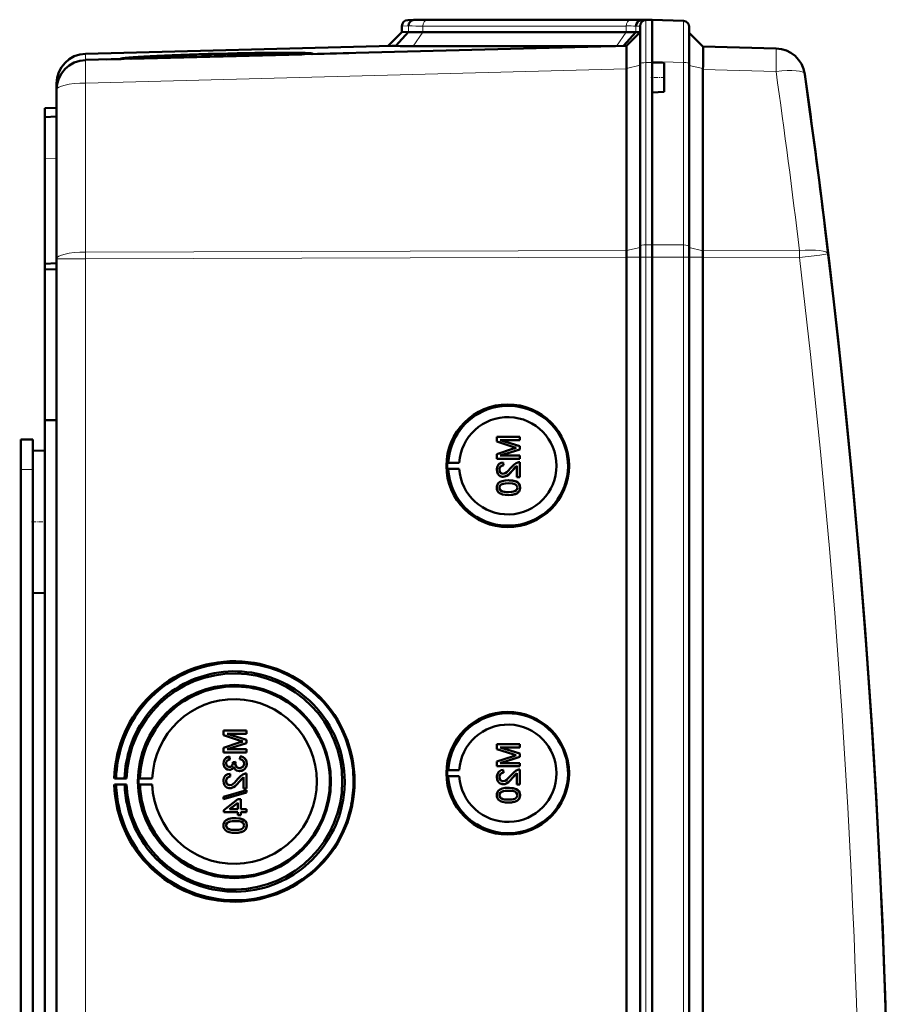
# Model space of a CAD drawing. Extents: x -1358 to 1757, y -1616 to 699.
# Tile 24 of 96: x 462 to 608, y -1220 to -1055. Entities that reach past the tile are written whole.
import ezdxf

# ---------------------------------------------------------------- set-up
doc = ezdxf.new("R2010")
doc.units = 0
doc.linetypes.add('DASHDOT', pattern=[18.5, 12, -3, 0.5, -3])

msp = doc.modelspace()

# ---------------------------------------------------------------- linework, layer by layer
at = {"color": 7, "lineweight": 18}
for p, q in [((526.88, -1055.65), (525.79, -1055.68)), ((527.76, -1054.65), (526.76, -1054.68)), ((526.88, -1055.65), (526.87, -1056.67)), ((563.45, -1055.68), (529.31, -1055.68)), ((529.31, -1055.68), (529.31, -1056.7)), ((529.99, -1054.68), (564.13, -1054.68)), ((563.45, -1055.68), (563.45, -1056.7)), ((565.79, -1055.68), (565.08, -1055.69)), ((565.08, -1055.69), (565.08, -1056.72)), ((566.76, -1054.68), (565.96, -1054.7)), ((566.76, -1061.82), (566.76, -1054.68)), ((566.88, -1054.67), (566.88, -1054.62)), ((529.31, -1056.7), (527.65, -1059.05)), ((563.45, -1056.7), (561.79, -1059.05)), ((472.66, -1061.38), (472.66, -1060.33)), ((563.49, -1062.79), (565.79, -1062.27)), ((567.79, -1061.81), (566.76, -1061.82)), ((566.76, -1061.82), (566.76, -1092.39)), ((573.07, -1061.8), (567.79, -1061.61)), ((573.07, -1092.42), (573.07, -1061.8)), ((576.33, -1062.81), (574.04, -1062.3)), ((472.66, -1065.25), (563.49, -1062.88)), ((588.61, -1063.31), (576.33, -1062.99)), ((472.66, -1093.62), (472.66, -1065.25)), ((467.79, -1077.89), (465.79, -1077.96)), ((563.49, -1093.35), (472.66, -1093.62)), ((472.66, -1094.74), (472.66, -1093.62)), ((563.49, -1093.36), (565.79, -1092.84)), ((566.76, -1092.39), (567.79, -1092.38)), ((566.76, -1094.46), (566.76, -1092.39)), ((573.07, -1092.42), (567.79, -1092.38)), ((573.07, -1094.46), (573.07, -1092.42)), ((576.33, -1093.39), (574.04, -1092.87)), ((576.33, -1093.36), (592.53, -1093.41)), ((472.66, -1094.74), (467.79, -1094.74)), ((472.66, -1094.74), (563.49, -1094.47)), ((472.66, -1442.24), (472.66, -1094.74)), ((563.49, -1094.46), (565.79, -1094.46)), ((565.79, -1094.46), (566.76, -1094.46)), ((566.76, -1094.46), (567.79, -1094.46)), ((566.76, -1094.46), (566.76, -1442.52)), ((573.07, -1094.46), (567.79, -1094.46)), ((573.07, -1094.46), (574.04, -1094.46)), ((573.07, -1442.52), (573.07, -1094.46)), ((576.33, -1094.46), (574.04, -1094.46)), ((592.53, -1094.53), (576.33, -1094.48)), ((461.79, -1130.09), (463.79, -1130.09))]:
    msp.add_line(p, q, dxfattribs=at)
at = {"color": 7, "lineweight": 50}
for p, q in [((525.79, -1055.68), (525.79, -1056.7)), ((527.79, -1054.64), (526.76, -1054.68)), ((528.7, -1054.62), (527.76, -1054.65)), ((528.7, -1054.62), (527.79, -1054.64)), ((528.7, -1054.62), (527.79, -1054.64)), ((527.79, -1054.64), (527.79, -1054.64)), ((530.72, -1054.64), (530.46, -1054.64)), ((564.86, -1054.64), (530.72, -1054.64)), ((564.86, -1054.64), (530.72, -1054.64)), ((564.86, -1054.64), (530.72, -1054.64)), ((565.79, -1062.04), (565.79, -1055.68)), ((566.9, -1054.66), (565.96, -1054.7)), ((566.76, -1054.68), (567.79, -1054.64)), ((567.79, -1054.64), (566.88, -1054.62)), ((567.79, -1054.64), (566.88, -1054.62)), ((567.79, -1054.64), (566.9, -1054.66)), ((567.79, -1061.61), (567.79, -1054.64)), ((567.79, -1054.64), (573.07, -1054.82)), ((574.04, -1062.02), (574.04, -1055.82)), ((525.79, -1056.7), (523.49, -1059)), ((526.87, -1056.67), (524.73, -1059.02)), ((526.87, -1056.67), (525.79, -1056.7)), ((563.45, -1056.7), (529.31, -1056.7)), ((565.08, -1056.72), (562.98, -1059.02)), ((563.49, -1059), (565.79, -1056.7)), ((565.79, -1056.7), (565.08, -1056.72)), ((576.33, -1059.12), (574.04, -1056.82)), ((524.1, -1058.99), (472.66, -1060.33)), ((563.49, -1059), (472.66, -1061.38)), ((527.65, -1059.05), (561.64, -1059.05)), ((576.33, -1059.11), (588.61, -1059.43)), ((508.95, -1060.43), (480.33, -1061.18)), ((509.08, -1060.37), (509.09, -1060.43)), ((510.67, -1060.39), (516.84, -1060.22)), ((476.23, -1061.29), (478.61, -1061.23)), ((480.21, -1061.12), (478.49, -1061.16)), ((478.49, -1061.19), (480.2, -1061.15)), ((480.2, -1061.15), (480.2, -1061.18)), ((563.49, -1062.79), (563.48, -1061.92)), ((565.79, -1092.61), (565.79, -1062.04)), ((567.79, -1061.81), (567.79, -1061.61)), ((567.79, -1061.81), (567.79, -1061.61)), ((567.79, -1061.81), (567.79, -1064.31)), ((569.79, -1061.88), (567.79, -1061.81)), ((569.79, -1061.88), (569.79, -1064.31)), ((574.04, -1092.65), (574.04, -1062.02)), ((563.49, -1062.79), (563.49, -1062.88)), ((563.49, -1093.35), (563.49, -1062.88)), ((576.33, -1062.99), (576.33, -1093.36)), ((467.79, -1065.33), (467.79, -1066.37)), ((567.79, -1064.31), (567.79, -1066.81)), ((569.79, -1064.31), (569.79, -1066.74)), ((467.79, -1066.38), (467.79, -1094.74)), ((569.79, -1066.74), (567.79, -1066.81)), ((567.79, -1092.38), (567.79, -1066.81)), ((567.79, -1092.38), (567.79, -1066.81)), ((465.79, -1069.46), (467.79, -1069.39)), ((465.79, -1070.96), (465.79, -1069.46)), ((467.79, -1070.89), (465.79, -1070.96)), ((465.79, -1070.96), (465.79, -1077.96)), ((465.79, -1077.96), (465.79, -1095.59)), ((596.81, -1089.33), (596.93, -1090.34)), ((565.79, -1094.46), (565.79, -1092.61)), ((567.79, -1094.46), (567.79, -1092.38)), ((567.79, -1094.46), (567.79, -1092.38)), ((574.04, -1094.46), (574.04, -1092.65)), ((465.79, -1095.59), (467.79, -1095.49)), ((465.79, -1096.53), (465.79, -1095.59)), ((467.79, -1442.24), (467.79, -1094.74)), ((563.49, -1094.46), (563.49, -1094.47)), ((563.49, -1442.51), (563.49, -1094.47)), ((565.79, -1094.46), (565.79, -1442.52)), ((567.79, -1109.45), (567.79, -1094.46)), ((567.79, -1094.46), (567.79, -1442.52)), ((574.04, -1442.52), (574.04, -1094.46)), ((576.33, -1094.48), (576.33, -1094.46)), ((576.33, -1442.49), (576.33, -1094.48)), ((465.79, -1096.53), (467.79, -1096.51)), ((465.79, -1096.53), (465.79, -1121.81)), ((567.79, -1109.45), (567.79, -1422.25)), ((465.79, -1121.81), (465.79, -1267.56)), ((465.79, -1121.81), (467.79, -1121.83)), ((461.79, -1125.09), (463.79, -1125.09)), ((461.79, -1130.09), (461.79, -1125.09)), ((463.79, -1130.09), (463.79, -1125.09)), ((545.56, -1124.61), (541.71, -1124.61)), ((541.71, -1125.43), (541.71, -1124.61)), ((542.3, -1125.16), (545.56, -1125.16)), ((545.56, -1126.18), (542.3, -1125.16)), ((545.57, -1126.18), (542.31, -1125.16)), ((545.56, -1124.61), (545.57, -1124.61)), ((545.56, -1124.61), (545.56, -1125.16)), ((545.56, -1125.16), (545.57, -1125.16)), ((545.57, -1124.61), (545.57, -1125.16)), ((463.79, -1126.99), (465.79, -1126.94)), ((463.79, -1126.99), (465.79, -1126.94)), ((463.79, -1126.99), (463.79, -1138.89)), ((541.71, -1125.43), (544.41, -1126.29)), ((544.37, -1126.65), (541.71, -1127.51)), ((542.3, -1127.77), (545.56, -1126.75)), ((542.31, -1127.77), (545.57, -1126.75)), ((545.56, -1126.18), (545.57, -1126.18)), ((545.56, -1126.18), (545.56, -1126.75)), ((545.56, -1126.75), (545.57, -1126.75)), ((545.57, -1126.18), (545.57, -1126.75)), ((541.71, -1128.32), (541.71, -1127.51)), ((541.71, -1128.32), (545.56, -1128.32)), ((545.56, -1127.77), (542.3, -1127.77)), ((545.56, -1127.77), (545.57, -1127.77)), ((545.56, -1127.77), (545.56, -1128.32)), ((545.56, -1128.32), (545.57, -1128.32)), ((545.57, -1127.77), (545.57, -1128.32)), ((461.79, -1260.09), (461.79, -1130.09)), ((463.79, -1132.48), (463.79, -1130.09)), ((533.37, -1128.98), (533.56, -1128.95)), ((533.37, -1128.98), (535.41, -1128.98)), ((533.37, -1129.98), (533.56, -1130.01)), ((533.37, -1129.98), (535.41, -1129.98)), ((533.56, -1128.95), (535.41, -1128.98)), ((533.56, -1130.01), (535.41, -1129.98)), ((542.15, -1130.13), (542.16, -1130.13)), ((542.8, -1128.91), (542.8, -1128.91)), ((542.85, -1129.4), (542.8, -1128.91)), ((542.85, -1129.4), (542.8, -1128.91)), ((542.85, -1129.4), (542.85, -1129.4)), ((544.35, -1130.26), (544.36, -1130.26)), ((544.36, -1130.26), (545.07, -1129.5)), ((545.07, -1131.38), (545.07, -1129.5)), ((545.56, -1128.86), (545.57, -1128.86)), ((545.56, -1128.86), (545.56, -1131.38)), ((545.57, -1128.86), (545.57, -1131.38)), ((542.77, -1131.33), (542.78, -1131.33)), ((543.66, -1131.92), (543.67, -1131.92)), ((545.07, -1131.38), (545.56, -1131.38)), ((545.56, -1131.38), (545.57, -1131.38)), ((542.15, -1133.15), (542.16, -1133.15)), ((542.42, -1132.64), (542.43, -1132.64)), ((545.24, -1132.3), (545.25, -1132.3)), ((545.61, -1133.16), (545.62, -1133.16)), ((543.66, -1134.39), (543.67, -1134.39)), ((463.79, -1138.89), (463.79, -1150.79)), ((463.79, -1391.68), (463.79, -1145.3)), ((463.79, -1150.79), (465.79, -1150.84)), ((499.67, -1173.9), (495.82, -1173.9)), ((495.82, -1174.72), (495.82, -1173.9)), ((495.82, -1174.72), (498.52, -1175.58)), ((499.67, -1175.47), (496.41, -1174.45)), ((496.41, -1174.45), (499.67, -1174.45)), ((499.68, -1175.47), (496.42, -1174.45)), ((499.67, -1173.9), (499.68, -1173.9)), ((499.67, -1173.9), (499.67, -1174.45)), ((499.67, -1174.45), (499.68, -1174.45)), ((499.68, -1173.9), (499.68, -1174.45)), ((498.47, -1175.94), (495.82, -1176.8)), ((496.41, -1177.06), (499.67, -1176.04)), ((496.42, -1177.06), (499.68, -1176.04)), ((499.67, -1175.47), (499.68, -1175.47)), ((499.67, -1175.47), (499.67, -1176.04)), ((499.67, -1176.04), (499.68, -1176.04)), ((499.68, -1175.47), (499.68, -1176.04)), ((545.56, -1176.22), (541.71, -1176.22)), ((541.71, -1177.04), (541.71, -1176.22)), ((545.56, -1176.22), (545.57, -1176.22)), ((545.56, -1176.22), (545.56, -1176.76)), ((545.57, -1176.22), (545.57, -1176.76)), ((495.82, -1177.61), (495.82, -1176.8)), ((495.82, -1177.61), (499.67, -1177.61)), ((499.67, -1177.06), (496.41, -1177.06)), ((499.67, -1177.06), (499.68, -1177.06)), ((499.67, -1177.06), (499.67, -1177.61)), ((499.67, -1177.61), (499.68, -1177.61)), ((499.68, -1177.06), (499.68, -1177.61)), ((541.71, -1177.04), (544.41, -1177.9)), ((542.3, -1176.76), (545.56, -1176.76)), ((545.56, -1177.79), (542.3, -1176.76)), ((545.57, -1177.79), (542.31, -1176.76)), ((545.56, -1176.76), (545.57, -1176.76)), ((545.56, -1177.79), (545.57, -1177.79)), ((545.56, -1177.79), (545.56, -1178.35)), ((545.57, -1177.79), (545.57, -1178.35)), ((496.26, -1179.44), (496.27, -1179.44)), ((496.81, -1178.3), (496.81, -1178.3)), ((496.85, -1178.79), (496.81, -1178.3)), ((496.86, -1178.79), (496.81, -1178.3)), ((496.85, -1178.79), (496.86, -1178.79)), ((497.84, -1179.18), (497.4, -1179.23)), ((497.4, -1179.23), (497.4, -1179.3)), ((497.79, -1179.5), (497.8, -1179.5)), ((497.84, -1179.18), (497.85, -1179.18)), ((498.63, -1178.25), (498.58, -1178.74)), ((498.63, -1178.25), (498.64, -1178.25)), ((499.72, -1179.45), (499.73, -1179.45)), ((544.37, -1178.26), (541.71, -1179.11)), ((541.71, -1179.92), (541.71, -1179.11)), ((542.3, -1179.38), (545.56, -1178.35)), ((545.56, -1179.38), (542.3, -1179.38)), ((542.31, -1179.38), (545.57, -1178.35)), ((545.56, -1178.35), (545.57, -1178.35)), ((545.56, -1179.38), (545.57, -1179.38)), ((545.56, -1179.38), (545.56, -1179.92)), ((545.57, -1179.38), (545.57, -1179.92)), ((496.8, -1180.52), (496.8, -1180.52)), ((496.9, -1181.16), (496.91, -1181.16)), ((496.95, -1181.66), (496.9, -1181.16)), ((496.96, -1181.66), (496.91, -1181.16)), ((498.51, -1180.72), (498.52, -1180.72)), ((499.67, -1181.11), (499.68, -1181.11)), ((499.67, -1181.11), (499.67, -1183.63)), ((499.68, -1181.11), (499.68, -1183.63)), ((533.37, -1180.59), (533.56, -1180.56)), ((533.37, -1180.59), (535.41, -1180.59)), ((533.56, -1180.56), (535.41, -1180.59)), ((541.71, -1179.92), (545.56, -1179.92)), ((542.8, -1180.52), (542.8, -1180.52)), ((542.85, -1181.01), (542.8, -1180.52)), ((542.85, -1181.01), (542.8, -1180.52)), ((542.85, -1181.01), (542.85, -1181.01)), ((544.36, -1181.87), (545.07, -1181.11)), ((545.07, -1182.99), (545.07, -1181.1)), ((545.56, -1179.92), (545.57, -1179.92)), ((545.56, -1180.47), (545.57, -1180.47)), ((545.56, -1180.47), (545.56, -1182.99)), ((545.57, -1180.47), (545.57, -1182.99)), ((477.49, -1181.97), (477.79, -1181.93)), ((479.55, -1181.97), (477.49, -1181.97)), ((477.79, -1183.02), (477.49, -1182.97)), ((477.49, -1182.97), (479.55, -1182.97)), ((477.79, -1181.93), (479.21, -1181.95)), ((479.21, -1183), (477.79, -1183.02)), ((479.21, -1181.95), (479.55, -1181.97)), ((479.55, -1182.97), (479.21, -1183)), ((481.79, -1181.94), (481.58, -1181.97)), ((481.58, -1181.97), (483.86, -1181.97)), ((481.79, -1183), (481.58, -1182.97)), ((481.58, -1182.97), (483.86, -1182.97)), ((483.86, -1181.97), (481.79, -1181.94)), ((483.86, -1182.97), (481.79, -1183)), ((496.26, -1182.39), (496.27, -1182.39)), ((496.95, -1181.66), (496.96, -1181.66)), ((498.46, -1182.51), (498.47, -1182.51)), ((498.47, -1182.51), (499.18, -1181.75)), ((499.18, -1183.63), (499.18, -1181.75)), ((533.37, -1181.59), (533.56, -1181.61)), ((533.37, -1181.59), (535.41, -1181.59)), ((533.56, -1181.61), (535.41, -1181.59)), ((542.15, -1181.74), (542.16, -1181.74)), ((542.77, -1182.94), (542.78, -1182.94)), ((544.35, -1181.87), (544.36, -1181.87)), ((545.07, -1182.99), (545.56, -1182.99)), ((545.56, -1182.99), (545.57, -1182.99)), ((499.67, -1183.93), (495.82, -1185.02)), ((495.82, -1185.42), (499.67, -1184.34)), ((495.83, -1185.42), (499.68, -1184.34)), ((496.88, -1183.58), (496.89, -1183.58)), ((499.18, -1183.63), (499.67, -1183.63)), ((499.67, -1183.63), (499.68, -1183.63)), ((499.67, -1183.93), (499.68, -1183.93)), ((499.67, -1183.93), (499.67, -1184.34)), ((499.67, -1184.34), (499.68, -1184.34)), ((499.68, -1183.93), (499.68, -1184.34)), ((542.15, -1184.76), (542.16, -1184.76)), ((542.42, -1184.25), (542.43, -1184.25)), ((543.66, -1183.53), (543.67, -1183.53)), ((545.24, -1183.9), (545.25, -1183.9)), ((545.61, -1184.77), (545.62, -1184.77)), ((495.82, -1185.42), (495.82, -1185.02)), ((495.82, -1185.42), (495.83, -1185.42)), ((498.24, -1185.46), (495.87, -1187.29)), ((496.85, -1187.14), (498.24, -1186.07)), ((496.86, -1187.14), (498.25, -1186.07)), ((498.73, -1185.46), (498.24, -1185.46)), ((498.24, -1187.14), (498.24, -1186.07)), ((498.73, -1185.46), (498.74, -1185.46)), ((498.73, -1185.46), (498.73, -1187.14)), ((498.74, -1185.46), (498.74, -1187.14)), ((543.66, -1186), (543.67, -1186)), ((495.87, -1187.63), (495.87, -1187.29)), ((495.87, -1187.63), (498.24, -1187.63)), ((498.24, -1187.14), (496.85, -1187.14)), ((498.24, -1188.13), (498.24, -1187.63)), ((498.24, -1188.13), (498.73, -1188.13)), ((499.67, -1187.14), (498.73, -1187.14)), ((498.73, -1187.63), (499.67, -1187.63)), ((498.73, -1187.63), (498.73, -1188.13)), ((498.73, -1188.13), (498.74, -1188.13)), ((498.74, -1187.63), (498.74, -1188.13)), ((499.67, -1187.14), (499.68, -1187.14)), ((499.67, -1187.14), (499.67, -1187.63)), ((499.67, -1187.63), (499.68, -1187.63)), ((499.68, -1187.14), (499.68, -1187.63)), ((496.53, -1189.34), (496.53, -1189.34)), ((497.77, -1188.62), (497.78, -1188.62)), ((499.35, -1189), (499.36, -1189)), ((496.26, -1189.85), (496.27, -1189.85)), ((497.77, -1191.09), (497.78, -1191.09)), ((499.72, -1189.86), (499.73, -1189.86))]:
    msp.add_line(p, q, dxfattribs=at)
at = {"color": 7, "linetype": 'DASHDOT', "lineweight": 18, "ltscale": 0.060016}
msp.add_line((569.99, -1064.31), (567.59, -1064.31), dxfattribs=at)
at = {"color": 7, "linetype": 'DASHDOT', "lineweight": 18, "ltscale": 0.060001}
for p, q in [((461.59, -1130.09), (463.99, -1130.09)), ((463.59, -1138.89), (465.99, -1138.89))]:
    msp.add_line(p, q, dxfattribs=at)
at = {"color": 7, "lineweight": 18}
for points in [[(573.07, -1054.82), (573.07, -1054.83), (573.07, -1054.84), (573.08, -1056.15), (573.07, -1061.8)], [(592.53, -1094.53), (595.97, -1094.12), (597.32, -1093.94), (597.36, -1093.94), (597.36, -1093.94)]]:
    msp.add_lwpolyline(points, dxfattribs=at)
at = {"color": 7, "lineweight": 50}
for points in [[(563.47, -1059.3), (563.48, -1059.02), (563.49, -1059.01), (563.49, -1059)], [(576.39, -1060.2), (576.37, -1059.32), (576.34, -1059.14), (576.33, -1059.12), (576.33, -1059.12)], [(542.8, -1128.91), (542.44, -1128.99), (542.11, -1129.16), (541.98, -1129.29), (541.8, -1129.61), (541.72, -1129.97), (541.71, -1130.15)], [(541.71, -1130.15), (541.75, -1130.5), (541.88, -1130.83), (542.05, -1131.04), (542.26, -1131.21), (542.6, -1131.32), (542.77, -1131.33)], [(542.15, -1130.13), (542.21, -1129.8), (542.34, -1129.61), (542.52, -1129.47), (542.74, -1129.41), (542.85, -1129.4)], [(542.78, -1130.84), (542.57, -1130.8), (542.39, -1130.7), (542.25, -1130.53), (542.18, -1130.34), (542.15, -1130.13)], [(542.16, -1130.13), (542.19, -1129.91), (542.25, -1129.74), (542.42, -1129.54), (542.66, -1129.43), (542.85, -1129.4)], [(542.79, -1130.84), (542.58, -1130.8), (542.43, -1130.72), (542.3, -1130.59), (542.21, -1130.44), (542.16, -1130.13)], [(542.77, -1131.33), (542.97, -1131.31), (543.34, -1131.19), (543.67, -1130.97), (543.96, -1130.7), (544.35, -1130.26)], [(544.12, -1129.8), (543.53, -1130.44), (543.4, -1130.56), (543.11, -1130.75), (542.78, -1130.84)], [(542.78, -1131.33), (543.07, -1131.3), (543.41, -1131.16), (543.67, -1130.98), (544.08, -1130.58), (544.36, -1130.26)], [(545.22, -1128.91), (544.96, -1129.03), (544.6, -1129.28), (544.12, -1129.8)], [(544.35, -1130.26), (544.76, -1129.78), (545.07, -1129.5)], [(543.66, -1131.92), (543.14, -1131.95), (542.62, -1132.04), (542.26, -1132.19), (542.15, -1132.26), (541.95, -1132.43), (541.81, -1132.66), (541.73, -1132.91), (541.71, -1133.16)], [(545.24, -1132.3), (544.95, -1132.13), (544.48, -1131.99), (543.82, -1131.93), (543.66, -1131.92)], [(545.25, -1132.3), (544.82, -1132.08), (544.33, -1131.97), (543.67, -1131.92)], [(541.71, -1133.16), (541.73, -1133.42), (541.82, -1133.67), (541.96, -1133.89), (542.16, -1134.07), (542.31, -1134.15), (542.64, -1134.28), (543.16, -1134.37), (543.66, -1134.39)], [(542.15, -1133.15), (542.16, -1133.03), (542.25, -1132.81), (542.42, -1132.64)], [(543.66, -1133.9), (543.29, -1133.89), (542.97, -1133.86), (542.69, -1133.8), (542.56, -1133.75), (542.3, -1133.56), (542.17, -1133.3), (542.15, -1133.15)], [(542.16, -1133.15), (542.19, -1132.97), (542.34, -1132.72), (542.43, -1132.64)], [(543.67, -1133.9), (543.1, -1133.87), (542.73, -1133.81), (542.56, -1133.75), (542.4, -1133.64), (542.27, -1133.5), (542.17, -1133.24), (542.16, -1133.15)], [(542.42, -1132.64), (542.76, -1132.5), (543.14, -1132.44), (543.66, -1132.42)], [(542.43, -1132.64), (542.82, -1132.49), (543.16, -1132.44), (543.67, -1132.42)], [(543.66, -1132.42), (544.32, -1132.45), (544.59, -1132.51), (544.72, -1132.55), (544.99, -1132.73), (545.14, -1132.97), (545.17, -1133.16)], [(543.66, -1134.39), (544.18, -1134.37), (544.7, -1134.27), (544.94, -1134.19), (545.17, -1134.06), (545.37, -1133.88), (545.51, -1133.66), (545.59, -1133.41), (545.61, -1133.16)], [(545.17, -1133.16), (545.14, -1133.34), (545, -1133.58), (544.75, -1133.76), (544.54, -1133.82), (544.22, -1133.87), (543.66, -1133.9)], [(543.67, -1134.39), (544.17, -1134.37), (544.34, -1134.35), (544.84, -1134.23), (545.19, -1134.05), (545.44, -1133.8), (545.58, -1133.47), (545.62, -1133.16)], [(545.61, -1133.16), (545.56, -1132.78), (545.43, -1132.51), (545.24, -1132.3)], [(545.62, -1133.16), (545.56, -1132.78), (545.38, -1132.43), (545.25, -1132.3)], [(496.81, -1178.3), (496.49, -1178.39), (496.21, -1178.56), (495.99, -1178.8), (495.86, -1179.1), (495.82, -1179.43)], [(495.82, -1179.43), (495.86, -1179.75), (495.98, -1180.05), (496.2, -1180.3), (496.48, -1180.47), (496.8, -1180.52)], [(496.26, -1179.44), (496.29, -1179.25), (496.43, -1178.99), (496.58, -1178.88), (496.85, -1178.79)], [(496.81, -1180.03), (496.64, -1180), (496.48, -1179.92), (496.31, -1179.7), (496.26, -1179.44)], [(496.27, -1179.44), (496.29, -1179.25), (496.37, -1179.08), (496.49, -1178.94), (496.65, -1178.85), (496.86, -1178.79)], [(496.82, -1180.03), (496.65, -1180), (496.43, -1179.87), (496.3, -1179.66), (496.27, -1179.44)], [(497.4, -1179.3), (497.38, -1179.51), (497.26, -1179.8), (497.11, -1179.95), (497.02, -1180), (496.81, -1180.03)], [(498.51, -1180.22), (498.28, -1180.19), (498.08, -1180.09), (497.99, -1180.02), (497.86, -1179.83), (497.8, -1179.61), (497.79, -1179.5)], [(498.51, -1180.22), (498.28, -1180.19), (498.11, -1180.11), (497.92, -1179.92), (497.81, -1179.64), (497.8, -1179.5)], [(498.51, -1180.72), (498.71, -1180.7), (499.08, -1180.58), (499.39, -1180.34), (499.6, -1180.01), (499.71, -1179.63), (499.72, -1179.45)], [(499.27, -1179.47), (499.27, -1179.59), (499.2, -1179.82), (499.06, -1180.02), (498.86, -1180.15), (498.62, -1180.22), (498.51, -1180.22)], [(498.52, -1180.72), (498.91, -1180.66), (499.14, -1180.55), (499.34, -1180.39), (499.51, -1180.2), (499.68, -1179.84), (499.73, -1179.45)], [(498.58, -1178.74), (498.8, -1178.8), (498.99, -1178.9), (499.21, -1179.15), (499.27, -1179.47)], [(499.72, -1179.45), (499.67, -1179.09), (499.53, -1178.77), (499.29, -1178.5), (499.14, -1178.4), (498.8, -1178.28), (498.63, -1178.25)], [(499.73, -1179.45), (499.68, -1179.1), (499.6, -1178.87), (499.45, -1178.66), (499.18, -1178.43), (498.84, -1178.28), (498.64, -1178.25)], [(496.9, -1181.16), (496.54, -1181.24), (496.22, -1181.41), (496.09, -1181.54), (495.9, -1181.86), (495.83, -1182.22), (495.82, -1182.4)], [(496.8, -1180.52), (496.99, -1180.5), (497.18, -1180.43), (497.34, -1180.31), (497.52, -1180.08), (497.56, -1180)], [(496.8, -1180.52), (497, -1180.5), (497.18, -1180.43), (497.34, -1180.32), (497.47, -1180.17), (497.56, -1180.01)], [(497.56, -1180), (497.65, -1180.24), (497.8, -1180.45), (498.01, -1180.61), (498.26, -1180.69), (498.51, -1180.72)], [(499.33, -1181.17), (499.06, -1181.28), (498.71, -1181.53), (498.23, -1182.05)], [(542.8, -1180.52), (542.44, -1180.59), (542.11, -1180.77), (541.98, -1180.9), (541.8, -1181.22), (541.72, -1181.58), (541.71, -1181.75)], [(542.15, -1181.74), (542.21, -1181.41), (542.34, -1181.21), (542.52, -1181.08), (542.74, -1181.02), (542.85, -1181.01)], [(542.16, -1181.74), (542.19, -1181.52), (542.25, -1181.35), (542.42, -1181.14), (542.66, -1181.03), (542.85, -1181.01)], [(544.12, -1181.41), (543.53, -1182.05), (543.4, -1182.17), (543.11, -1182.36), (542.78, -1182.44)], [(545.22, -1180.52), (544.96, -1180.64), (544.6, -1180.88), (544.12, -1181.41)], [(544.35, -1181.87), (544.76, -1181.39), (545.07, -1181.1)], [(495.82, -1182.4), (495.86, -1182.75), (495.99, -1183.09), (496.16, -1183.3), (496.37, -1183.46), (496.71, -1183.57), (496.88, -1183.58)], [(496.26, -1182.39), (496.32, -1182.05), (496.44, -1181.86), (496.63, -1181.73), (496.85, -1181.66), (496.95, -1181.66)], [(496.89, -1183.09), (496.68, -1183.06), (496.5, -1182.95), (496.36, -1182.79), (496.28, -1182.59), (496.26, -1182.39)], [(496.27, -1182.39), (496.29, -1182.17), (496.36, -1182), (496.53, -1181.79), (496.77, -1181.68), (496.96, -1181.66)], [(496.89, -1183.09), (496.69, -1183.06), (496.54, -1182.98), (496.41, -1182.84), (496.32, -1182.69), (496.27, -1182.39)], [(496.88, -1183.58), (497.08, -1183.57), (497.45, -1183.44), (497.78, -1183.22), (498.07, -1182.95), (498.46, -1182.51)], [(498.23, -1182.05), (497.64, -1182.69), (497.51, -1182.81), (497.22, -1183.01), (496.89, -1183.09)], [(496.89, -1183.58), (497.18, -1183.55), (497.52, -1183.41), (497.78, -1183.23), (498.19, -1182.84), (498.47, -1182.51)], [(498.46, -1182.51), (498.87, -1182.03), (499.18, -1181.75)], [(541.71, -1181.75), (541.75, -1182.11), (541.88, -1182.44), (542.05, -1182.65), (542.26, -1182.81), (542.6, -1182.93), (542.77, -1182.94)], [(542.78, -1182.44), (542.57, -1182.41), (542.39, -1182.3), (542.25, -1182.14), (542.18, -1181.95), (542.15, -1181.74)], [(542.79, -1182.44), (542.58, -1182.41), (542.43, -1182.33), (542.3, -1182.2), (542.21, -1182.05), (542.16, -1181.74)], [(542.77, -1182.94), (542.97, -1182.92), (543.34, -1182.8), (543.67, -1182.58), (543.96, -1182.31), (544.35, -1181.87)], [(542.78, -1182.94), (543.07, -1182.9), (543.41, -1182.77), (543.67, -1182.59), (544.08, -1182.19), (544.36, -1181.87)], [(543.66, -1183.53), (543.14, -1183.55), (542.62, -1183.65), (542.26, -1183.8), (542.15, -1183.87), (541.95, -1184.04), (541.81, -1184.26), (541.73, -1184.52), (541.71, -1184.77)], [(541.71, -1184.77), (541.73, -1185.03), (541.82, -1185.28), (541.96, -1185.5), (542.16, -1185.67), (542.31, -1185.76), (542.64, -1185.88), (543.16, -1185.98), (543.66, -1186)], [(542.15, -1184.76), (542.16, -1184.64), (542.25, -1184.42), (542.42, -1184.25)], [(543.66, -1185.51), (543.29, -1185.5), (542.97, -1185.47), (542.69, -1185.41), (542.56, -1185.36), (542.3, -1185.16), (542.17, -1184.91), (542.15, -1184.76)], [(542.16, -1184.76), (542.19, -1184.58), (542.34, -1184.33), (542.43, -1184.25)], [(543.67, -1185.51), (543.1, -1185.48), (542.73, -1185.42), (542.56, -1185.35), (542.4, -1185.25), (542.27, -1185.11), (542.17, -1184.85), (542.16, -1184.76)], [(542.42, -1184.25), (542.76, -1184.11), (543.14, -1184.05), (543.66, -1184.02)], [(542.43, -1184.25), (542.82, -1184.1), (543.16, -1184.05), (543.67, -1184.02)], [(545.24, -1183.9), (544.95, -1183.74), (544.48, -1183.6), (543.82, -1183.53), (543.66, -1183.53)], [(543.66, -1184.02), (544.32, -1184.06), (544.59, -1184.11), (544.72, -1184.16), (544.99, -1184.34), (545.14, -1184.58), (545.17, -1184.77)], [(543.66, -1186), (544.18, -1185.98), (544.7, -1185.88), (544.94, -1185.79), (545.17, -1185.66), (545.37, -1185.49), (545.51, -1185.27), (545.59, -1185.01), (545.61, -1184.77)], [(545.17, -1184.77), (545.14, -1184.95), (545, -1185.18), (544.75, -1185.36), (544.54, -1185.43), (544.22, -1185.48), (543.66, -1185.51)], [(545.25, -1183.9), (544.82, -1183.69), (544.33, -1183.57), (543.67, -1183.53)], [(543.67, -1186), (544.17, -1185.98), (544.34, -1185.96), (544.84, -1185.84), (545.19, -1185.66), (545.44, -1185.41), (545.58, -1185.07), (545.62, -1184.77)], [(545.61, -1184.77), (545.56, -1184.38), (545.43, -1184.12), (545.24, -1183.9)], [(545.62, -1184.77), (545.56, -1184.38), (545.38, -1184.04), (545.25, -1183.9)], [(497.77, -1188.62), (497.25, -1188.65), (496.73, -1188.74), (496.37, -1188.89), (496.26, -1188.96), (496.06, -1189.13), (495.92, -1189.35), (495.84, -1189.61), (495.82, -1189.86)], [(496.26, -1189.85), (496.27, -1189.73), (496.36, -1189.51), (496.53, -1189.34)], [(496.27, -1189.85), (496.29, -1189.67), (496.44, -1189.42), (496.53, -1189.34)], [(496.53, -1189.34), (496.87, -1189.2), (497.25, -1189.14), (497.77, -1189.12)], [(496.53, -1189.34), (496.93, -1189.19), (497.27, -1189.14), (497.78, -1189.12)], [(499.35, -1189), (499.06, -1188.83), (498.59, -1188.69), (497.93, -1188.62), (497.77, -1188.62)], [(497.77, -1189.12), (498.43, -1189.15), (498.7, -1189.2), (498.83, -1189.25), (499.1, -1189.43), (499.25, -1189.67), (499.27, -1189.86)], [(499.36, -1189), (498.93, -1188.78), (498.44, -1188.66), (497.78, -1188.62)], [(499.72, -1189.86), (499.66, -1189.47), (499.54, -1189.21), (499.35, -1189)], [(499.73, -1189.86), (499.67, -1189.47), (499.49, -1189.13), (499.36, -1189)], [(495.82, -1189.86), (495.84, -1190.12), (495.92, -1190.37), (496.07, -1190.59), (496.27, -1190.76), (496.42, -1190.85), (496.75, -1190.97), (497.26, -1191.07), (497.77, -1191.09)], [(497.77, -1190.6), (497.4, -1190.59), (497.08, -1190.56), (496.8, -1190.5), (496.67, -1190.45), (496.41, -1190.26), (496.28, -1190), (496.26, -1189.85)], [(497.78, -1190.6), (497.21, -1190.57), (496.84, -1190.51), (496.66, -1190.44), (496.5, -1190.34), (496.38, -1190.2), (496.28, -1189.94), (496.27, -1189.85)], [(497.77, -1191.09), (498.29, -1191.07), (498.81, -1190.97), (499.05, -1190.88), (499.28, -1190.75), (499.48, -1190.58), (499.62, -1190.36), (499.7, -1190.1), (499.72, -1189.86)], [(499.27, -1189.86), (499.25, -1190.04), (499.11, -1190.27), (498.86, -1190.46), (498.64, -1190.52), (498.33, -1190.57), (497.77, -1190.6)], [(497.78, -1191.09), (498.27, -1191.07), (498.45, -1191.05), (498.95, -1190.93), (499.3, -1190.75), (499.55, -1190.5), (499.69, -1190.16), (499.73, -1189.86)]]:
    msp.add_lwpolyline(points, dxfattribs=at)
for centre, radius, start, end in [((526.79, -1055.68), 1, 91.9999, 180.0004), ((530.41, -991.12), 63.52, 268.4613, 270.0941), ((530.47, -986.9), 67.74, 268.502, 270.2102), ((565.11, -987.07), 67.57, 269.7861, 271.4988), ((565.11, -987.07), 67.57, 269.7861, 271.4988), ((565.11, -1126.36), 71.72, 88.5636, 90.1948), ((566.79, -1055.68), 1, 92, 180), ((573.04, -1055.82), 1, 360, 88), ((529.01, -974.17), 82.54, 268.5194, 270.2071), ((563.64, -1113.45), 56.75, 88.5525, 90.1984), ((525.35, -1039.86), 19.17, 266.2743, 268.1523), ((527.29, -959.13), 99.92, 268.5336, 270.2046), ((472.79, -1065.33), 5, 91.5, 180), ((502.11, -1059.73), 74.28, 357.6228, 359.6372), ((588.47, -1064.43), 5, 8.0244, 88.5), ((472.79, -1066.38), 5, 91.5, 180), ((478.64, -1060.89), 0.335, 243.3389, 263.902), ((480.35, -1060.85), 0.328, 243.4974, 265.1676), ((-858.99, -1268.49), 1466.77, 351.97557, 8.02443), ((588.54, -1064.9), 5, 8.0056, 10.3842), ((-858.98, -1268.49), 1466.77, 7.01584, 8.00564), ((-858.98, -1268.49), 1466.77, 353.02402, 6.97598), ((543.61, -1129.48), 10.06, 110.5864, 176.9929), ((543.61, -1129.47), 10.06, 33.1491, 110.5769), ((543.6, -1129.48), 10.07, 315.7681, 33.1576), ((552.98, -1153.4), 28.1, 106.5505, 107.8561), ((554.08, -1095.86), 31.94, 252.3749, 253.4362), ((543.61, -1129.48), 10.07, 183.0092, 238.3346), ((545.53, -1129.83), 0.972, 88.2771, 108.7969), ((543.61, -1129.48), 10.06, 238.3386, 315.7704), ((497.72, -1182.46), 19.93, 83.6185, 122.6519), ((497.72, -1182.47), 19.94, 359.9906, 83.6076), ((497.69, -1182.46), 18.48, 83.5893, 122.618), ((497.69, -1182.46), 18.48, 44.5714, 83.5933), ((497.73, -1182.47), 19.94, 122.653, 161.6719), ((497.73, -1182.46), 15.94, 83.4589, 122.4168), ((497.73, -1182.46), 15.94, 44.5027, 83.4565), ((497.7, -1182.47), 18.49, 122.6157, 161.6232), ((497.73, -1182.47), 15.95, 122.4177, 161.3612), ((497.67, -1182.47), 13.82, 359.9781, 177.949), ((497.68, -1182.47), 18.49, 359.9981, 44.574), ((497.72, -1182.47), 15.95, 359.9981, 44.5023), ((543.61, -1181.08), 10.06, 33.1491, 110.5769), ((543.61, -1181.08), 10.06, 110.5864, 176.9929), ((507.09, -1202.69), 28.1, 106.5505, 107.8561), ((508.19, -1145.14), 31.94, 252.3749, 253.4362), ((543.6, -1181.09), 10.07, 315.7681, 33.1576), ((552.98, -1205.01), 28.1, 106.5505, 107.8561), ((554.08, -1147.46), 31.94, 252.3749, 253.4362), ((499.03, -1179.55), 1.24, 162.9877, 177.9725), ((499.03, -1179.55), 1.24, 162.9669, 178.0009), ((499.64, -1182.09), 0.972, 88.2771, 108.7969), ((545.53, -1181.44), 0.972, 88.2771, 108.7969), ((497.72, -1182.48), 15.95, 271.0173, 0.0108), ((543.61, -1181.09), 10.07, 183.0092, 238.3346), ((497.73, -1182.47), 15.95, 193.1074, 232.0485), ((497.68, -1182.47), 18.49, 309.8795, 348.884), ((497.71, -1182.47), 19.95, 309.8644, 348.8795), ((497.73, -1182.47), 19.95, 192.7797, 231.7964), ((497.7, -1182.47), 18.49, 192.8311, 231.8357), ((543.61, -1181.09), 10.06, 238.3386, 315.7704), ((497.73, -1182.48), 15.94, 232.049, 271.0053), ((497.72, -1182.48), 19.93, 231.7971, 309.8614), ((497.69, -1182.48), 18.48, 231.8365, 270.8576), ((497.69, -1182.49), 18.48, 270.8553, 309.8839)]:
    msp.add_arc(centre, radius, start, end, dxfattribs=at)
at = {"color": 7, "lineweight": 18}
for centre, radius, start, end in [((529.01, -973.58), 82.1, 268.5132, 270.2082), ((529.71, -979.72), 74.96, 268.5051, 270.2097), ((563.64, -1112.95), 57.28, 88.5619, 90.1954), ((564.35, -1119.18), 64.5, 88.5669, 90.1937), ((-858.87, -1267.37), 1461.79, 6.83463, 8.02442), ((593.47, -1064.21), 0.0281, 9.1589, 40.9326), ((596.78, -1089.33), 0.0282, 8.141, 39.6806), ((-858.89, -1268.49), 1461.81, 353.16554, 6.83446)]:
    msp.add_arc(centre, radius, start, end, dxfattribs=at)
at = {"color": 7, "lineweight": 50}
for centre, major_axis, ratio, start_param, end_param in [((527.79, -1055.65), (0, -1), 0.910082, 3.176493, 4.712384), ((565.99, -1055.7), (0, -1), 0.910127, 3.176499, 4.71238), ((494.64, -1060.75), (16.15, 0.42), 0.026181, 6.281429, 9.394847), ((494.64, -1060.76), (-14.44, -0.38), 0.026181, 3.1486, 6.243308), ((494.64, -1060.75), (12.78, 0.33), 0.026181, 6.281429, 9.426077), ((499.35, -1060.64), (8.06, 0.22), 0.032897, 6.087443, 6.280959), ((494.64, -1060.76), (-14.44, -0.38), 0.026181, 3.010332, 3.146042), ((494.64, -1060.79), (14.45, 0.38), 0.008724, 6.146463, 6.147289), ((500.49, -1060.61), (10.3, 0.28), 0.032776, 6.129049, 6.280931), ((563.63, -1064), (-0.13, 5), 0.020818, 0.34555, 0.998848), ((494.64, -1060.75), (12.78, 0.33), 0.026181, 3.143896, 3.296959), ((494.64, -1060.79), (-12.77, -0.33), 0.008724, 0.154064, 0.155234), ((563.62, -1064), (-0.13, 5), 0.020818, 0.998848, 1.141997), ((576.2, -1064.11), (-0.13, -5), 0.020818, 1.798234, 1.833823), ((563.62, -1094.47), (0.01, -5), 0.026177, 4.485496, 4.709745), ((576.2, -1094.48), (0.01, 5), 0.026177, 4.717563, 4.939282), ((543.54, -1129.48), (0, 10.3), 0.999657, 4.712389, 10.995574), ((543.56, -1129.48), (0, 8.17), 0.999657, 1.632048, 7.79273), ((543.57, -1129.48), (0, -10.21), 0.999657, 4.663407, 4.761371), ((497.65, -1182.47), (0, 20.18), 0.999657, 1.595577, 7.829201), ((497.65, -1182.47), (0, 18.12), 0.999657, 1.598396, 7.826382), ((497.65, -1182.47), (0, 16.2), 0.999657, 4.712389, 10.995574), ((543.54, -1181.09), (0, 10.3), 0.999657, 4.712389, 10.995574), ((543.56, -1181.09), (0, 8.17), 0.999657, 1.632048, 7.79273), ((497.72, -1182.47), (0, -19.95), 0.999657, 4.392372, 4.684978), ((497.68, -1182.47), (0, -18.48), 0.999657, 4.391338, 4.684024), ((497.73, -1182.47), (0, -15.95), 0.999657, 4.386952, 4.678989), ((543.57, -1181.09), (0, -10.21), 0.999657, 4.663407, 4.761371), ((497.72, -1182.47), (0, -19.95), 0.999657, 4.739799, 4.935539), ((497.68, -1182.47), (0, -18.48), 0.999657, 4.740754, 4.936562), ((497.68, -1182.47), (0, -16.12), 0.999657, 4.681358, 4.74342), ((497.73, -1182.47), (0, -15.95), 0.999657, 4.745789, 4.941259), ((497.67, -1182.47), (0, -13.83), 0.999657, 4.748556, 7.853982), ((497.68, -1182.47), (0, -18.5), 0.999657, 1.376785, 1.570796), ((497.72, -1182.47), (0, -19.94), 0.999657, 1.376603, 1.570796)]:
    msp.add_ellipse(centre, major_axis=major_axis, ratio=ratio, start_param=start_param, end_param=end_param, dxfattribs=at)
at = {"color": 7, "lineweight": 18}
for centre, major_axis, ratio, start_param, end_param in [((530.01, -1055.68), (0, -1), 0.707107, 3.176499, 4.712389), ((564.15, -1055.68), (0, -1), 0.707107, 3.176499, 4.712389), ((588.47, -1064.43), (0.13, 5), 0.020818, 4.939827, 6.283185), ((472.79, -1066.38), (0.13, -5), 0.020818, 3.141593, 4.484951), ((566.79, -1062.04), (-1, 0), 0.224951, 4.747296, 6.283185), ((573.04, -1062.02), (-1, 0), 0.224951, 3.141593, 4.677482), ((588.47, -1064.43), (4.95, 0.7), 0.219379, 0, 1.513453), ((472.79, -1066.38), (5, 0), 0.224951, 1.596976, 3.141593), ((472.79, -1094.74), (5, 0), 0.224951, 1.596976, 3.141593), ((566.79, -1092.61), (-1, 0), 0.224951, 4.747296, 6.283185), ((573.04, -1092.65), (-1, 0), 0.224951, 3.141593, 4.677482), ((592.4, -1094.53), (4.96, 0.59), 0.220468, 0, 1.51802), ((592.4, -1094.53), (0.01, 5), 0.026177, 4.712467, 4.939282)]:
    msp.add_ellipse(centre, major_axis=major_axis, ratio=ratio, start_param=start_param, end_param=end_param, dxfattribs=at)

doc.saveas('drawing.dxf')
